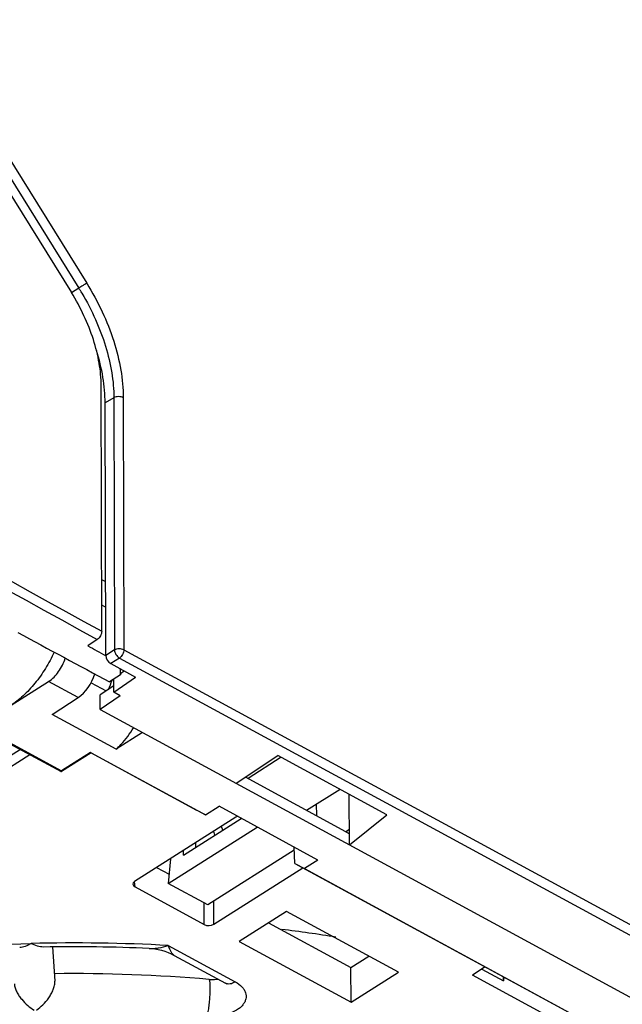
# Model space of a CAD drawing. Header units: millimetres. Extents: x 0 to 1189, y 0 to 841.
# Tile 43 of 67: x 1051 to 1073, y 238 to 274. Entities that reach past the tile are written whole.
import ezdxf

# ---------------------------------------------------------------- set-up
doc = ezdxf.new("R2010")
doc.units = ezdxf.units.MM
doc.header["$LTSCALE"] = 65.395
doc.layers.get('0').update_dxf_attribs({"linetype": 'CONTINUOUS'})
doc.layers.add('DRAFTS', color=7, linetype='CONTINUOUS')
doc.layers.add('ROUNDS', color=7, linetype='CONTINUOUS')

msp = doc.modelspace()

# ---------------------------------------------------------------- linework, layer by layer
at = {"color": 9, "linetype": 'CONTINUOUS'}
for p, q in [((1012.2551, 329.5252), (1052.9006, 264.243)), ((1012.5462, 329.7057), (1053.1916, 264.4235)), ((1052.9006, 264.243), (1052.6307, 264.0723)), ((1052.9006, 264.243), (1052.9053, 264.2354)), ((1053.0061, 264.0695), (1053.0154, 264.0539)), ((1054.1985, 260.1827), (1053.8748, 259.9915)), ((1054.1985, 260.1827), (1054.2192, 250.8495)), ((1054.5458, 260.1872), (1054.5665, 250.854)), ((1054.2192, 250.8495), (1053.8955, 250.6453)), ((1054.5665, 250.854), (1111.6571, 219.8717)), ((1054.4028, 250.5477), (1054.079, 250.3435)), ((1054.4028, 250.5477), (1111.4934, 219.5653)), ((1050.7373, 247.1611), (1001.4943, 215.9783)), ((1051.0885, 246.9706), (1001.4763, 215.554)), ((1054.9804, 242.0777), (1054.9613, 242.2804)), ((1057.5463, 240.6852), (1057.5473, 241.4845)), ((1057.8991, 240.6934), (1057.9002, 241.556)), ((1056.2122, 239.9093), (1058.6936, 238.5627))]:
    msp.add_line(p, q, dxfattribs=at)
at = {"color": 7, "linetype": 'CONTINUOUS'}
for p, q in [((1053.748, 251.5432), (1053.7279, 260.6311)), ((1053.8955, 250.6453), (1053.8748, 259.9915)), ((1053.5843, 251.2369), (1053.2383, 251.0033)), ((1054.079, 250.3435), (1054.9954, 249.8462)), ((1054.5832, 250.0699), (1054.4374, 249.9712)), ((1054.1945, 249.287), (1054.1935, 249.7675)), ((1054.1945, 249.287), (1054.9954, 249.8462)), ((1053.3533, 249.6368), (1053.9123, 249.3335)), ((1054.194, 249.5177), (1053.6863, 249.1857)), ((1053.6875, 248.6512), (1053.6863, 249.1857)), ((1054.4357, 249.1561), (1053.6875, 248.6512)), ((1054.4357, 249.1561), (1054.1945, 249.287)), ((1053.6875, 248.6512), (1078.0988, 235.4035)), ((1054.2824, 247.1747), (1051.9186, 248.4574)), ((1050.163, 247.4728), (1052.2399, 246.3457)), ((1050.1957, 247.4935), (1052.2557, 246.3756)), ((1055.2634, 247.7959), (1054.2824, 247.1747)), ((1053.3291, 247.0553), (1052.2557, 246.3756)), ((1053.355, 247.0388), (1052.2639, 246.3478)), ((1053.3291, 247.0553), (1057.5891, 244.7435)), ((1053.355, 247.0388), (1053.3291, 247.0553)), ((1053.355, 247.0388), (1057.2517, 244.9241)), ((1058.7307, 245.9143), (1060.2755, 246.9393)), ((1060.3912, 246.8765), (1059.1662, 246.0871)), ((1064.3069, 244.7515), (1060.2755, 246.9393)), ((1062.9199, 244.0454), (1059.0661, 246.1368)), ((1062.7885, 244.1214), (1059.07, 246.1394)), ((1061.3268, 244.9146), (1062.575, 245.6914)), ((1062.9208, 243.6404), (1062.9167, 245.506)), ((1057.5891, 244.7435), (1057.2517, 244.9241)), ((1057.5891, 244.7435), (1058.0912, 245.0614)), ((1061.7562, 243.0725), (1058.0912, 245.0614)), ((1061.7144, 244.7043), (1061.703, 245.1488)), ((1058.709, 244.654), (1054.9672, 242.2845)), ((1056.7751, 243.2569), (1058.9171, 244.6133)), ((1062.9208, 243.6404), (1064.3069, 244.7515)), ((1056.2106, 242.21), (1059.5034, 244.2951)), ((1058.227, 244.1762), (1058.1774, 244.3173)), ((1062.9196, 244.1988), (1062.7885, 244.1214)), ((1057.941, 243.9952), (1057.9028, 244.1435)), ((1062.7885, 244.1214), (1062.9199, 244.0483)), ((1057.2313, 243.5457), (1057.2315, 243.7184)), ((1060.8975, 242.9456), (1060.873, 243.5518)), ((1056.2919, 243.1234), (1056.2106, 242.21)), ((1056.7751, 243.2569), (1056.7754, 243.4295)), ((1060.8774, 243.4413), (1057.6766, 241.4144)), ((1055.776, 242.7967), (1056.2404, 242.5446)), ((1057.8991, 240.6934), (1061.1981, 242.7824)), ((1060.8975, 242.9456), (1061.254, 242.7546)), ((1060.8975, 242.9456), (1075.5408, 234.9989)), ((1061.7562, 243.0725), (1061.254, 242.7546)), ((1061.254, 242.7546), (1076.2432, 234.6201)), ((1054.9804, 242.0777), (1057.5463, 240.6852)), ((1057.6766, 241.4144), (1056.2106, 242.21)), ((1060.5908, 241.1727), (1058.8367, 240.062)), ((1064.7375, 238.9224), (1060.5908, 241.1727)), ((1059.9223, 240.7494), (1062.9766, 239.0919)), ((1051.9302, 239.8575), (1052.0111, 238.5855)), ((1058.8367, 240.062), (1062.9834, 237.8116)), ((1062.9766, 239.0919), (1063.6451, 239.5152)), ((1062.9834, 237.8116), (1062.9766, 239.0919)), ((1067.9526, 239.1169), (1067.4761, 238.8151)), ((1062.9834, 237.8116), (1064.7375, 238.9224)), ((1074.2599, 235.1336), (1067.4761, 238.8151)), ((1067.8261, 239.0367), (1068.6284, 238.6014)), ((1068.6284, 238.6014), (1068.6286, 238.75)), ((1068.6371, 238.7454), (1068.6284, 238.6014))]:
    msp.add_line(p, q, dxfattribs=at)
msp.add_lwpolyline([(1055.507, 239.8002), (1055.5825, 239.7956), (1055.7093, 239.7817), (1055.836, 239.76), (1055.9617, 239.7306), (1056.0856, 239.6936), (1056.2068, 239.6493), (1056.3245, 239.598), (1056.431, 239.5441)], dxfattribs=at)
at = {"color": 9, "linetype": 'CONTINUOUS'}
for centre, radius, start, end in [((1595.9839, 1240.4775), 1127.8346, 238.8071077, 241.2638976), ((1595.8529, 1240.2397), 1127.9104, 238.8166566, 241.2641153), ((1044.6552, 259.1093), 9.713, 30.70899, 31.85463), ((1052.6735, 173.9881), 66.0161, 86.927252, 91.337018)]:
    msp.add_arc(centre, radius, start, end, dxfattribs=at)
at = {"color": 7, "linetype": 'CONTINUOUS'}
msp.add_arc((1052.9845, 181.0641), 59.904, 80.935035, 82.877155, dxfattribs=at)
for centre, major_axis, ratio, start_param, end_param in [((1054.0372, 1139.4131), (-595.7047, 924.353), 0.5978473, 2.3145167, 2.3186999), ((1054.0788, 250.546), (-0.1338, 0.2112), 0.5937774, 0.7556196, 2.3251979), ((1052.6879, 249.7958), (1.1606, 2.2145), 0.5413872, -1.4729351, -1.32418), ((1055.2615, 248.1192), (3.024, 1.7716), 0.0328501, 3.0112317, 3.2558449), ((1058.892, 244.5541), (0.25, 0.0005), 0.5879316, 2.0217683, 2.3910306), ((1055.1512, 242.1852), (0.2507, 0.0006), 0.584728, 2.3933662, 3.9614234), ((1057.7161, 240.7933), (0.25, 0.0005), 0.5879316, -2.3186193, -0.750562)]:
    msp.add_ellipse(centre, major_axis=major_axis, ratio=ratio, start_param=start_param, end_param=end_param, dxfattribs=at)
at = {"color": 9, "linetype": 'CONTINUOUS'}
for points, knots in [([(1053.1916, 264.4235), (1053.1461, 264.396), (1053.049, 264.336), (1052.9521, 264.2756), (1052.9006, 264.243)], [0, 0, 0, 0, 0.465751, 1, 1, 1, 1]), ([(1053.1916, 264.4235), (1053.4031, 264.0838), (1053.7813, 263.3884), (1054.2085, 262.3086), (1054.4767, 261.2392), (1054.545, 260.5285), (1054.5458, 260.1872)], [0, 0, 0, 0, 0.2668596, 0.5264155, 0.7724428, 1, 1, 1, 1]), ([(1053.0154, 264.0539), (1053.2008, 263.7404), (1053.5318, 263.1016), (1053.9051, 262.1144), (1054.1386, 261.1399), (1054.1979, 260.4935), (1054.1985, 260.1827)], [0, 0, 0, 0, 0.2671015, 0.5263157, 0.7720798, 1, 1, 1, 1]), ([(1054.5458, 260.1872), (1054.5205, 260.2009), (1054.4627, 260.2208), (1054.3709, 260.2295), (1054.2797, 260.2185), (1054.2229, 260.1971), (1054.1985, 260.1827)], [0, 0, 0, 0, 0.2396369, 0.502255, 0.7636491, 1, 1, 1, 1]), ([(1054.5665, 250.854), (1054.5412, 250.8677), (1054.4834, 250.8875), (1054.3916, 250.8963), (1054.3004, 250.8852), (1054.2436, 250.8639), (1054.2192, 250.8495)], [0, 0, 0, 0, 0.2396369, 0.502255, 0.7636491, 1, 1, 1, 1]), ([(1054.2192, 250.8495), (1054.2202, 250.821), (1054.233, 250.761), (1054.273, 250.6769), (1054.3298, 250.6022), (1054.3776, 250.5624), (1054.4028, 250.5477)], [0, 0, 0, 0, 0.2338086, 0.4961205, 0.7605363, 1, 1, 1, 1]), ([(1054.5665, 250.854), (1054.5665, 250.8258), (1054.5566, 250.7662), (1054.5218, 250.6815), (1054.4706, 250.6053), (1054.4264, 250.5636), (1054.4028, 250.5477)], [0, 0, 0, 0, 0.2360593, 0.498472, 0.7617101, 1, 1, 1, 1]), ([(1039.2926, 238.6077), (1041.2177, 239.0225), (1045.1504, 239.6656), (1049.1251, 239.9394), (1051.1331, 239.9863)], [0, 0, 0, 0, 0.4950708, 1, 1, 1, 1]), ([(1055.507, 239.8002), (1055.5641, 239.7977), (1055.6806, 239.7999), (1055.9182, 239.8276), (1056.0955, 239.8716), (1056.2122, 239.9093)], [0, 0, 0, 0, 0.2394006, 0.4864832, 1, 1, 1, 1]), ([(1056.431, 239.5441), (1056.4215, 239.5492), (1056.4025, 239.5641), (1056.3644, 239.6059), (1056.3175, 239.6784), (1056.2631, 239.7851), (1056.2295, 239.8656), (1056.2122, 239.9093)], [0, 0, 0, 0, 0.0752689, 0.1663954, 0.3930954, 0.6728844, 1, 1, 1, 1])]:
    msp.add_open_spline(points, degree=3, knots=knots, dxfattribs=at)
at = {"color": 7, "linetype": 'CONTINUOUS'}
for points, knots in [([(1053.7279, 260.6311), (1053.7273, 260.909), (1053.6716, 261.4879), (1053.4532, 262.359), (1053.1052, 263.2385), (1052.7972, 263.8049), (1052.6249, 264.0816)], [0, 0, 0, 0, 0.2275572, 0.4735845, 0.7331404, 1, 1, 1, 1]), ([(1053.8748, 259.9915), (1053.8741, 260.3084), (1053.8124, 260.9678), (1053.6554, 261.61), (1053.5536, 261.9366)], [0, 0, 0, 0, 0.4808751, 1, 1, 1, 1]), ([(1053.748, 251.5432), (1053.7481, 251.515), (1053.7382, 251.4554), (1053.7034, 251.3707), (1053.6521, 251.2945), (1053.6079, 251.2528), (1053.5843, 251.2369)], [0, 0, 0, 0, 0.236059, 0.4984716, 0.76171, 1, 1, 1, 1]), ([(1051.9872, 250.7693), (1051.8924, 250.5611), (1051.6778, 250.1596), (1051.2909, 249.6138), (1050.8574, 249.1491), (1050.5341, 248.8953), (1050.3693, 248.7909)], [0, 0, 0, 0, 0.2652979, 0.5262614, 0.7737197, 1, 1, 1, 1]), ([(1054.2824, 247.1747), (1054.3428, 247.231), (1054.5859, 247.4752), (1054.7949, 247.7525), (1054.9339, 247.9742)], [0, 0, 0, 0, 0.2400362, 1, 1, 1, 1])]:
    msp.add_open_spline(points, degree=3, knots=knots, dxfattribs=at)
at = {"layer": 'DRAFTS', "color": 7, "linetype": 'CONTINUOUS'}
for p, q in [((1011.7351, 329.7563), (1052.6249, 264.0816)), ((1053.8915, 252.4312), (1053.7459, 252.5131)), ((1053.892, 250.639), (1053.8958, 250.6369)), ((1054.4375, 249.9322), (1054.437, 250.1492)), ((1054.4375, 249.9322), (1054.0419, 249.6652))]:
    msp.add_line(p, q, dxfattribs=at)
for centre, major_axis, ratio, start_param, end_param in [((1055.2162, 1139.582), (-581.0196, 933.6114), 0.5882168, -3.9576419, -3.9568242), ((1054.6499, 1106.3701), (-42.9565, 1275.4974), 0.0306767, -3.9774906, -3.9772534)]:
    msp.add_ellipse(centre, major_axis=major_axis, ratio=ratio, start_param=start_param, end_param=end_param, dxfattribs=at)
for points, knots in [([(1051.1331, 239.9863), (1051.0645, 239.9427), (1050.9297, 239.872), (1050.7797, 239.8344), (1050.7096, 239.8323)], [0, 0, 0, 0, 0.53683, 1, 1, 1, 1]), ([(1051.5889, 239.8528), (1051.5143, 239.8515), (1051.3545, 239.8811), (1051.2077, 239.9457), (1051.1331, 239.9863)], [0, 0, 0, 0, 0.4680317, 1, 1, 1, 1]), ([(1050.5142, 238.4904), (1050.5173, 238.4411), (1050.5381, 238.339), (1050.5984, 238.1916), (1050.6816, 238.0493), (1050.8121, 237.8749), (1050.9974, 237.6892), (1051.1655, 237.5691), (1051.2509, 237.5193)], [0, 0, 0, 0, 0.1178898, 0.2459436, 0.3780642, 0.5099954, 0.7643611, 1, 1, 1, 1]), ([(1051.3295, 237.5211), (1051.4139, 237.5784), (1051.5796, 237.7157), (1051.7581, 237.9234), (1051.8808, 238.1169), (1051.9558, 238.2728), (1052.0042, 238.4299), (1052.0143, 238.5361), (1052.0111, 238.5857)], [0, 0, 0, 0, 0.2339704, 0.4906134, 0.6246039, 0.7583986, 0.8861499, 1, 1, 1, 1])]:
    msp.add_open_spline(points, degree=3, knots=knots, dxfattribs=at)
at = {"layer": 'ROUNDS', "color": 9, "linetype": 'CONTINUOUS'}
for p, q in [((1053.7438, 253.4582), (1053.8894, 253.3792)), ((1052.8812, 249.0887), (1051.7818, 249.6854))]:
    msp.add_line(p, q, dxfattribs=at)
at = {"layer": 'ROUNDS', "color": 7, "linetype": 'CONTINUOUS'}
for p, q in [((1021.4259, 230.4627), (1051.7818, 249.6854)), ((1051.9186, 248.4574), (1052.8812, 249.0887)), ((1056.4308, 239.5442), (1058.3345, 238.5111))]:
    msp.add_line(p, q, dxfattribs=at)
for centre, radius, start, end in [((1052.6734, 174.6339), 65.2279, 87.510201, 90.95261), ((1052.6705, 179.7242), 59.1458, 85.100496, 90.655966)]:
    msp.add_arc(centre, radius, start, end, dxfattribs=at)
msp.add_ellipse((1052.8794, 249.8988), major_axis=(0.4642, 0.8858), ratio=0.5413872, start_param=-2.3697378, end_param=-1.2245107, dxfattribs=at)
for points, knots in [([(1051.7818, 249.6854), (1051.9266, 249.7771), (1052.1803, 250.0443), (1052.3436, 250.3696), (1052.3988, 250.5484)], [0, 0, 0, 0, 0.4780571, 1, 1, 1, 1]), ([(1057.722, 238.6539), (1057.7495, 238.6515), (1057.8589, 238.6455), (1057.9691, 238.6524), (1058.0501, 238.6654)], [0, 0, 0, 0, 0.2516409, 1, 1, 1, 1]), ([(1058.39, 238.4738), (1058.3901, 238.4736), (1058.3911, 238.4726), (1058.3881, 238.4756), (1058.3859, 238.4774), (1058.3798, 238.4824), (1058.3722, 238.488), (1058.357, 238.4984), (1058.3441, 238.5059), (1058.3345, 238.5111)], [0, 0, 0, 0, 0.012944, 0.0371852, 0.100098, 0.2025132, 0.3445518, 0.5256901, 1, 1, 1, 1])]:
    msp.add_open_spline(points, degree=3, knots=knots, dxfattribs=at)
at = {"layer": 'ROUNDS', "color": 9, "linetype": 'CONTINUOUS'}
for points, knots in [([(1057.6592, 237.2991), (1057.6729, 237.3532), (1057.6972, 237.4766), (1057.7262, 237.6774), (1057.7493, 237.9004), (1057.7644, 238.1239), (1057.7699, 238.3263), (1057.7665, 238.4725), (1057.758, 238.557), (1057.752, 238.5929), (1057.7473, 238.6138), (1057.7419, 238.6305), (1057.7356, 238.6445), (1057.7276, 238.6534), (1057.722, 238.6539)], [0, 0, 0, 0, 0.1219845, 0.2746099, 0.4433332, 0.6119412, 0.7642327, 0.8856997, 0.9312411, 0.9497584, 0.9653391, 0.9779699, 0.9877301, 1, 1, 1, 1]), ([(1058.6936, 238.5627), (1058.7827, 238.5143), (1058.9047, 238.4281), (1059.0214, 238.2801), (1059.0757, 238.1662), (1059.0982, 238.0476), (1059.0875, 237.9282), (1059.0444, 237.8121), (1058.9709, 237.7025), (1058.8695, 237.6019), (1058.6942, 237.4779), (1058.4206, 237.3617), (1058.0514, 237.2898), (1057.7905, 237.2878), (1057.6592, 237.2991)], [0, 0, 0, 0, 0.1233924, 0.1776479, 0.227811, 0.2754784, 0.3227607, 0.3718555, 0.4245693, 0.4820506, 0.5447705, 0.6848239, 0.8396463, 1, 1, 1, 1]), ([(1058.6936, 238.5627), (1058.6623, 238.5429), (1058.6, 238.5099), (1058.5039, 238.482), (1058.4133, 238.4803), (1058.3584, 238.4981), (1058.3345, 238.5111)], [0, 0, 0, 0, 0.2934041, 0.5536196, 0.7853066, 1, 1, 1, 1])]:
    msp.add_open_spline(points, degree=3, knots=knots, dxfattribs=at)

doc.saveas('drawing.dxf')
